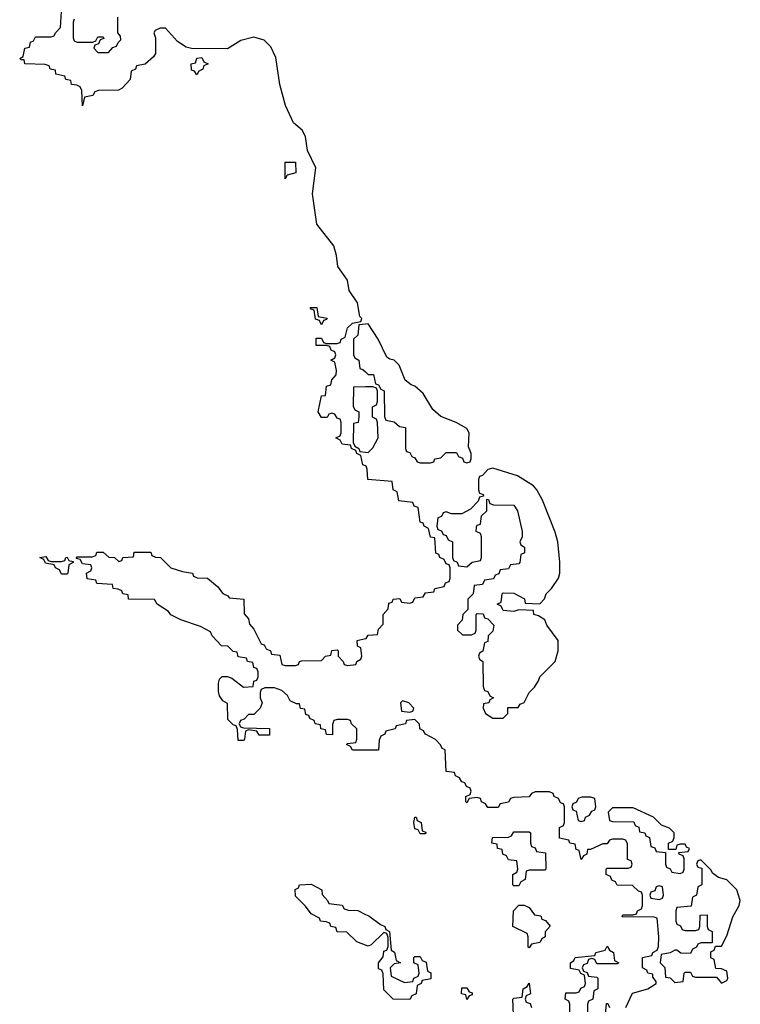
# Model space of a CAD drawing. Header units: inches. Extents: x 2718490 to 2828976, y 856982 to 957410.
# Tile 61 of 63: x 2798669 to 2801442, y 903150 to 906940. Entities that reach past the tile are written whole.
import ezdxf

# ---------------------------------------------------------------- set-up
doc = ezdxf.new("R2010")
doc.units = ezdxf.units.IN
doc.header["$MEASUREMENT"] = 0
doc.layers.add('C7990', color=7, linetype='Continuous')
doc.layers.add('C8900', color=7, linetype='Continuous')

msp = doc.modelspace()

# ---------------------------------------------------------------- linework, layer by layer
at = {"layer": 'C7990', "color": 6}
for points in [[(2800000, 905222.7), (2799990, 905226), (2799982, 905262), (2799966, 905270), (2799962, 905282), (2799946, 905290), (2799942, 905302), (2799910, 905306), (2799902, 905322), (2799886, 905330), (2799902, 905338), (2799906, 905350), (2799906, 905390), (2799902, 905402), (2799890, 905406), (2799882, 905422), (2799870, 905426), (2799858, 905422), (2799851.6, 905408.4), (2799830, 905409), (2799818, 905430), (2799830, 905492), (2799846, 905494), (2799849, 905530), (2799866, 905534), (2799870, 905554), (2799887.3, 905572.7), (2799888, 905590), (2799882, 905622), (2799866, 905630), (2799882, 905638), (2799886, 905650), (2799882, 905662), (2799868, 905668), (2799862, 905682), (2799850, 905686), (2799810, 905686), (2799810, 905714), (2799830, 905714), (2799838, 905698), (2799850, 905694), (2799890, 905694), (2799902, 905698), (2799906, 905710), (2799922, 905718), (2799930, 905754), (2799950, 905772), (2799982, 905778), (2799986, 905790), (2799978, 905798), (2799969.2, 905850), (2799937.2, 905897.2), (2799930, 905938), (2799893.2, 905990), (2799888, 906032), (2799877.2, 906070), (2799812.3, 906152.3), (2799796, 906270), (2799809, 906370), (2799776, 906436), (2799769.2, 906490), (2799755.3, 906515.3), (2799722.7, 906542.7), (2799691.3, 906610), (2799669.8, 906690), (2799654.1, 906794.1), (2799635.9, 906835.9), (2799610, 906861.3), (2799570, 906873.3), (2799519.5, 906860.5), (2799468, 906828), (2799330, 906828.7), (2799310, 906834), (2799276.5, 906856.5), (2799230, 906908), (2799210, 906908), (2799190, 906898), (2799184.7, 906890), (2799192, 906870), (2799192, 906850), (2799191.3, 906810), (2799183.6, 906796.4), (2799151.6, 906768.4), (2799118, 906762), (2799114, 906750), (2799098, 906742), (2799094, 906710), (2799063.6, 906676.4), (2799049, 906669), (2798972.7, 906667.3), (2798958, 906662), (2798950, 906648), (2798918, 906642), (2798910, 906608), (2798908, 906668), (2798902, 906682), (2798888.4, 906688.4), (2798868, 906690), (2798866, 906706), (2798846, 906710), (2798842, 906722), (2798808, 906730), (2798806, 906746), (2798786, 906750), (2798782, 906762), (2798767.3, 906767.3), (2798688, 906770), (2798686, 906786), (2798674, 906786), (2798668.9, 906791.1), (2798682, 906798), (2798688, 906830), (2798706, 906834), (2798710, 906854), (2798722, 906858), (2798730, 906874), (2798790, 906874), (2798802, 906878), (2798806, 906890), (2798826, 906910), (2798830, 906972)], [(2798878, 906942), (2798874, 906930), (2798874, 906870), (2798878, 906858), (2798890, 906854), (2798950, 906854), (2798962, 906858), (2798970, 906874), (2798990, 906874), (2798992.7, 906867.3), (2798978, 906862), (2798972.7, 906847.3), (2798958, 906842), (2798954, 906830), (2798970, 906814), (2799010, 906814), (2799027.3, 906832.7), (2799042, 906838), (2799047.3, 906852.7), (2799058, 906862), (2799056.4, 906876.4), (2799046, 906890), (2799046, 906950)], [(2800000, 905767.9), (2799974, 905766), (2799970, 905726), (2799954, 905710), (2799954, 905650), (2799958, 905638), (2799974, 905630), (2799978, 905598), (2799990, 905594), (2800000, 905584)], [(2800000, 905526.8), (2799954, 905526), (2799952.7, 905452.7), (2799958, 905438), (2799974, 905430), (2799974, 905410), (2799971.1, 905388.9), (2799954, 905386), (2799952.7, 905312.7), (2799958, 905298), (2799974, 905290), (2799978, 905278), (2800000, 905275.2)], [(2800000, 904128), (2799950, 904128), (2799942, 904142), (2799926, 904150), (2799930, 904154), (2799962, 904158), (2799966, 904170), (2799966, 904210), (2799946, 904230), (2799942, 904242), (2799930, 904246), (2799890, 904246), (2799878, 904242), (2799872.7, 904227.3), (2799872.7, 904187.3), (2799850, 904188.7), (2799846, 904206), (2799828, 904210), (2799826, 904226), (2799806, 904230), (2799802, 904242), (2799786, 904250), (2799782, 904262), (2799770, 904266), (2799766, 904286), (2799748.9, 904288.9), (2799746, 904306), (2799734, 904306), (2799710, 904318), (2799699, 904339), (2799678, 904358), (2799650, 904368.7), (2799612, 904368), (2799598, 904362), (2799594, 904350), (2799594, 904330), (2799602, 904310), (2799594, 904290), (2799570, 904266), (2799550, 904266), (2799532.7, 904247.3), (2799518, 904242), (2799514, 904230), (2799518, 904218), (2799530, 904214), (2799630, 904212), (2799630, 904186), (2799590, 904186), (2799582, 904202), (2799550, 904206), (2799538, 904202), (2799534, 904170), (2799530, 904166), (2799510, 904166), (2799507.3, 904207.3), (2799502, 904222), (2799490, 904226), (2799470, 904246), (2799468, 904308), (2799450, 904318), (2799438, 904338), (2799433.6, 904353.6), (2799434, 904386), (2799438, 904402), (2799448, 904412), (2799468.4, 904411.6), (2799485.4, 904405.4), (2799530, 904371.3), (2799567.3, 904372.7), (2799570, 904394), (2799582, 904398), (2799586, 904410), (2799586, 904430), (2799582, 904442), (2799570, 904446), (2799566, 904466), (2799546, 904470), (2799542, 904482), (2799510, 904488), (2799506, 904506), (2799490, 904508), (2799470, 904528), (2799446, 904530), (2799410, 904568), (2799403.1, 904583.1), (2799364.5, 904604.5), (2799288.7, 904630), (2799250, 904649.6), (2799241.5, 904661.5), (2799198, 904690), (2799188, 904708), (2799088, 904710), (2799086, 904726), (2799066, 904730), (2799062, 904742), (2799048.4, 904748.4), (2799028, 904750), (2799026, 904766), (2798966, 904770), (2798962, 904782), (2798928, 904788), (2798926, 904810), (2798942, 904818), (2798946, 904830), (2798942, 904842), (2798910, 904846), (2798902, 904862), (2798886, 904866), (2798890, 904872), (2798947.3, 904872.7), (2798962, 904878), (2798966, 904890), (2798990, 904890.4), (2799011.3, 904871.3), (2799034, 904870), (2799050, 904854), (2799062, 904858), (2799066, 904870), (2799107.3, 904872.7), (2799110, 904890.6), (2799170, 904890.7), (2799174, 904890), (2799178, 904878), (2799191.3, 904871.3), (2799211.3, 904870), (2799250.6, 904830.6), (2799295.5, 904815.5), (2799334, 904810), (2799338, 904798), (2799351.3, 904791.3), (2799391.3, 904790), (2799430, 904758), (2799450, 904731), (2799470, 904722), (2799474.8, 904714.8), (2799531.3, 904710), (2799532.7, 904652.7), (2799550, 904634), (2799552.7, 904612.7), (2799570, 904594), (2799598, 904538), (2799610, 904534), (2799618, 904518), (2799634, 904510), (2799638, 904498), (2799670, 904494), (2799678, 904458), (2799690, 904454), (2799730, 904454), (2799742, 904458), (2799746, 904470), (2799752.7, 904472.7), (2799830, 904474), (2799846, 904490), (2799866, 904494), (2799870, 904512), (2799890, 904514), (2799894, 904510), (2799894, 904490), (2799914, 904470), (2799918, 904458), (2799930, 904454), (2799962, 904458), (2799966, 904470), (2799982, 904478), (2799986, 904490), (2799982, 904522), (2799968.4, 904528.4), (2799968, 904550), (2800000, 904557.5)], [(2800000, 903377.6), (2799966, 903390), (2799927.3, 903427.3), (2799890, 903428.7), (2799886, 903446), (2799866, 903450), (2799862, 903462), (2799848, 903468), (2799826, 903470), (2799822, 903482), (2799790, 903498), (2799768.4, 903528.4), (2799730, 903566), (2799728.4, 903591.6), (2799742, 903598), (2799746, 903610), (2799790, 903612), (2799832, 903590), (2799832.7, 903572.7), (2799854, 903550), (2799858, 903538), (2799910, 903532), (2799918, 903518), (2799932.7, 903512.7), (2799970, 903511), (2800000, 903496)]]:
    msp.add_lwpolyline(points, dxfattribs=at)
for points in [[(2799350, 906728), (2799342, 906742), (2799330, 906746), (2799328.7, 906770), (2799346, 906774), (2799350, 906792), (2799370, 906794), (2799378, 906778), (2799394, 906770), (2799378, 906762), (2799374, 906750), (2799358, 906742)], [(2799690, 906328), (2799690, 906392), (2799730, 906392), (2799732, 906350), (2799698, 906342)], [(2799830, 905766), (2799822, 905782), (2799807.3, 905787.3), (2799802, 905822), (2799790, 905826), (2799787.3, 905832.7), (2799812.7, 905832.7), (2799818, 905798), (2799851.6, 905791.6), (2799850, 905786), (2799838, 905782)], [(2798790, 904854), (2798830, 904854), (2798842, 904858), (2798846, 904870), (2798851.6, 904871.6), (2798858, 904858), (2798874, 904854), (2798874, 904850), (2798858, 904842), (2798854, 904810), (2798850, 904806), (2798830, 904806), (2798822, 904822), (2798806, 904830), (2798802, 904842), (2798768.4, 904848.4), (2798762, 904862), (2798746, 904870), (2798770, 904874), (2798778, 904858)]]:
    msp.add_lwpolyline(points, close=True, dxfattribs=at)
at = {"layer": 'C8900', "color": 6}
for points in [[(2800000, 905584), (2800010, 905574), (2800030, 905574), (2800038, 905538), (2800050, 905534), (2800058, 905518), (2800071.3, 905511.3), (2800072.7, 905412.7), (2800078, 905398), (2800110, 905392), (2800130, 905374), (2800154, 905370), (2800154, 905290), (2800158, 905278), (2800170, 905274), (2800178, 905258), (2800190, 905254), (2800198, 905238), (2800210, 905234), (2800250, 905234), (2800262, 905238), (2800266, 905250), (2800290, 905254), (2800310, 905274), (2800350, 905274), (2800358, 905258), (2800372.7, 905252.7), (2800378, 905238), (2800390, 905234), (2800402, 905238), (2800406, 905250), (2800406, 905270), (2800396.4, 905296.4), (2800398, 905350), (2800390, 905366), (2800348, 905390), (2800290, 905412.7), (2800259.1, 905439.1), (2800221.7, 905501.7), (2800190, 905529.3), (2800175.1, 905535.1), (2800152.9, 905552.9), (2800129, 905610), (2800110, 905629), (2800092.9, 905632.9), (2800081.2, 905641.2), (2800049, 905710), (2800010, 905768.7), (2800000, 905767.9)], [(2800000, 905275.2), (2800010, 905274), (2800028.4, 905291.6), (2800048, 905330), (2800046, 905390), (2800042, 905402), (2800026, 905410), (2800026, 905450), (2800042, 905458), (2800046, 905470), (2800046, 905510), (2800042, 905522), (2800027.3, 905527.3), (2800000, 905526.8)], [(2800000, 904557.5), (2800002, 904558), (2800010, 904571.3), (2800046, 904574), (2800050, 904594), (2800067.3, 904612.7), (2800068, 904650), (2800087.3, 904672.7), (2800090, 904694), (2800102, 904698), (2800106, 904710), (2800131.6, 904711.6), (2800138, 904698), (2800170, 904694), (2800182, 904698), (2800190, 904714), (2800222, 904718), (2800230, 904734), (2800262, 904738), (2800266, 904750), (2800302, 904758), (2800308, 904772), (2800322, 904778), (2800326, 904790), (2800326, 904830), (2800322, 904842), (2800310, 904846), (2800302, 904862), (2800286, 904870), (2800282, 904882), (2800270, 904886), (2800266, 904946), (2800250, 904948), (2800242, 904982), (2800226, 904990), (2800222, 905002), (2800210, 905006), (2800202, 905062), (2800187.3, 905067.3), (2800182, 905082), (2800128, 905088), (2800122, 905122), (2800106, 905130), (2800102, 905162), (2800008.7, 905170), (2800006, 905210), (2800002, 905222), (2800000, 905222.7)], [(2801002, 903138), (2801027.3, 903192.7), (2801086, 903210), (2801118, 903230), (2801118, 903238), (2801106, 903254), (2801106, 903266), (2801086, 903270), (2801082, 903282), (2801066, 903290), (2801066, 903330), (2801102, 903338), (2801106, 903350), (2801122, 903358), (2801127.3, 903372.7), (2801128.7, 903410), (2801122, 903482), (2801110, 903486), (2800987.3, 903487.3), (2800990, 903494), (2801030, 903494), (2801042, 903498), (2801046, 903510), (2801062, 903518), (2801066, 903530), (2801066, 903570), (2801062, 903582), (2801050, 903586), (2801027.3, 903607.3), (2800968.4, 903608.4), (2800962, 903622), (2800947.3, 903627.3), (2800942, 903642), (2800926, 903650), (2800926, 903670), (2800930, 903674), (2801010, 903674), (2801022, 903678), (2801026, 903690), (2801022, 903702), (2801008, 903708), (2801007.3, 903767.3), (2801002, 903782), (2800990, 903786), (2800950, 903786), (2800938, 903782), (2800930, 903768), (2800912.7, 903767.3), (2800866, 903746), (2800854, 903746), (2800851.6, 903728.4), (2800838, 903722), (2800830, 903708), (2800822, 903742), (2800810, 903746), (2800806, 903766), (2800786, 903770), (2800782, 903782), (2800746, 903790), (2800746, 903830), (2800762, 903838), (2800766, 903850), (2800766, 903910), (2800762, 903922), (2800750, 903926), (2800742, 903942), (2800726, 903950), (2800722, 903962), (2800707.3, 903967.3), (2800652.7, 903967.3), (2800638, 903962), (2800630, 903948), (2800570, 903946), (2800558, 903942), (2800550, 903928), (2800518, 903922), (2800510, 903908), (2800470, 903908), (2800462, 903922), (2800446, 903930), (2800442, 903942), (2800430, 903946), (2800398, 903942), (2800390, 903926), (2800386, 903930), (2800386, 903950), (2800402, 903958), (2800406, 903970), (2800402, 903982), (2800388, 903988), (2800382, 904002), (2800370, 904006), (2800362, 904022), (2800346, 904030), (2800342, 904042), (2800310, 904046), (2800306, 904130), (2800295.3, 904135.3), (2800288.7, 904148.7), (2800268.7, 904168.7), (2800230, 904189.2), (2800223.1, 904203.1), (2800208.7, 904210), (2800208, 904228), (2800190, 904246), (2800158, 904242), (2800154, 904230), (2800118, 904222), (2800114, 904210), (2800078, 904202), (2800074, 904190), (2800058, 904182), (2800052.7, 904167.3), (2800050, 904128), (2800000, 904128)], [(2800000, 903496), (2800012, 903490), (2800056.9, 903456.9), (2800074, 903450), (2800078, 903438), (2800092, 903430), (2800098, 903358), (2800111.3, 903351.3), (2800118, 903318), (2800134, 903310), (2800110, 903306), (2800094, 903290), (2800098, 903258), (2800150, 903234), (2800182, 903238), (2800186, 903250), (2800202, 903258), (2800206, 903270), (2800202, 903302), (2800186, 903310), (2800186, 903330), (2800190, 903334), (2800210, 903334), (2800218, 903318), (2800232.7, 903312.7), (2800238, 903278), (2800251.6, 903271.6), (2800251.6, 903248.4), (2800218, 903242), (2800214, 903230), (2800198, 903222), (2800194, 903190), (2800178, 903182), (2800170, 903168), (2800106, 903170), (2800070, 903206), (2800067.3, 903267.3), (2800062, 903282), (2800050, 903286), (2800049.2, 903310), (2800067.3, 903332.7), (2800070, 903354), (2800082, 903358), (2800087.3, 903372.7), (2800087.3, 903407.3), (2800082, 903422), (2800070, 903426), (2800021, 903379), (2800010, 903374), (2800000, 903377.6)], [(2800787.3, 903087.3), (2800786, 903150), (2800782, 903162), (2800768, 903170), (2800770, 903194), (2800810, 903194), (2800822, 903198), (2800828, 903212), (2800842, 903218), (2800846, 903230), (2800842, 903262), (2800828, 903268), (2800822, 903282), (2800788.4, 903288.4), (2800788, 903310), (2800802, 903318), (2800806, 903330), (2800882, 903338), (2800886, 903350), (2800922, 903358), (2800930, 903374), (2800938, 903358), (2800954, 903350), (2800958, 903318), (2800974, 903310), (2800970, 903306), (2800890, 903306), (2800882, 903322), (2800870, 903326), (2800858, 903322), (2800852.7, 903307.3), (2800838, 903302), (2800834, 903290), (2800838, 903278), (2800852.7, 903272.7), (2800858, 903258), (2800890, 903254), (2800894, 903250), (2800894, 903210), (2800878, 903202), (2800874, 903170), (2800858, 903162), (2800854, 903150), (2800854, 903110)], [(2800568.9, 903108.9), (2800566, 903170), (2800570, 903174), (2800602, 903178), (2800606, 903210), (2800622, 903218), (2800630, 903232), (2800634, 903190), (2800618, 903182), (2800614, 903170), (2800618, 903158), (2800632.7, 903152.7), (2800638, 903138)], [(2800922, 903098), (2800927.3, 903152.7), (2800932.7, 903152.7), (2800938, 903138)]]:
    msp.add_lwpolyline(points, dxfattribs=at)
for points in [[(2800490, 905214), (2800470, 905208), (2800450, 905186), (2800438, 905182), (2800434, 905170), (2800434, 905130), (2800438, 905118), (2800452.7, 905112.7), (2800454, 905106), (2800438, 905102), (2800432.7, 905087.3), (2800403.6, 905056.4), (2800370, 905038), (2800330, 905038), (2800310, 905046), (2800298, 905042), (2800292.7, 905027.3), (2800278, 905022), (2800274, 904990), (2800278, 904978), (2800292.7, 904972.7), (2800298, 904958), (2800310, 904954), (2800318, 904938), (2800334, 904930), (2800334, 904870), (2800338, 904858), (2800352, 904852), (2800358, 904838), (2800390, 904834), (2800410, 904852), (2800442, 904858), (2800446, 904870), (2800446, 904950), (2800442, 904962), (2800426, 904970), (2800427.3, 904987.3), (2800430, 904994), (2800442, 904998), (2800446, 905030), (2800466, 905050), (2800466, 905094), (2800472.7, 905092.7), (2800478, 905078), (2800492.7, 905072.7), (2800570.7, 905070.7), (2800584.7, 905050), (2800602, 904970), (2800602, 904950), (2800594, 904930), (2800598, 904918), (2800612, 904910), (2800612, 904888), (2800598, 904882), (2800594, 904850), (2800590, 904846), (2800558, 904842), (2800550, 904826), (2800518, 904822), (2800512.7, 904807.3), (2800498, 904802), (2800492.7, 904787.3), (2800458, 904782), (2800450, 904766), (2800418, 904762), (2800414, 904730), (2800394, 904710), (2800394, 904670), (2800374, 904650), (2800371.6, 904628.4), (2800354, 904610), (2800354, 904590), (2800372.7, 904572.7), (2800407.3, 904572.7), (2800422, 904578), (2800426, 904590), (2800426, 904650), (2800430, 904654), (2800452.7, 904652.7), (2800458, 904638), (2800470, 904634), (2800494, 904610), (2800490, 904586), (2800472, 904568), (2800470, 904546), (2800458, 904542), (2800451.3, 904508.7), (2800438, 904502), (2800434, 904490), (2800438, 904478), (2800451.3, 904470), (2800452.7, 904372.7), (2800458, 904358), (2800470, 904354), (2800478, 904338), (2800492, 904330), (2800478, 904322), (2800474, 904310), (2800454, 904306), (2800452, 904290), (2800462, 904270), (2800490, 904251.3), (2800530, 904252), (2800548, 904270), (2800547.3, 904292.7), (2800587.3, 904292.7), (2800595.3, 904304.7), (2800610, 904312), (2800629.3, 904350), (2800649.6, 904370.4), (2800664.8, 904395.2), (2800670, 904410.8), (2800729, 904470), (2800741.2, 904510), (2800741.2, 904550), (2800697.2, 904610), (2800689.3, 904629.3), (2800665.2, 904645.2), (2800648, 904650), (2800646, 904666), (2800590, 904668.7), (2800570, 904662), (2800530, 904666), (2800522, 904682), (2800506, 904690), (2800522, 904698), (2800526, 904730), (2800530, 904734), (2800570, 904732), (2800611.1, 904711.1), (2800614, 904694), (2800670, 904692), (2800688.9, 904711.1), (2800695.3, 904730), (2800715.3, 904750), (2800742, 904790), (2800748, 904810), (2800748, 904852), (2800739.5, 904930), (2800730, 904968), (2800681.2, 905090), (2800659, 905130), (2800645.6, 905145.6), (2800584.1, 905184.1)], [(2800142, 904318), (2800134, 904310), (2800138, 904278), (2800170, 904274), (2800182, 904278), (2800186, 904290), (2800166, 904310)], [(2800867.3, 903947.3), (2800832.7, 903947.3), (2800818, 903942), (2800812, 903928), (2800798, 903922), (2800794, 903910), (2800798, 903898), (2800810, 903894), (2800818, 903858), (2800830, 903854), (2800842, 903858), (2800846, 903870), (2800862, 903878), (2800870, 903894), (2800882, 903898), (2800886, 903910), (2800882, 903942)], [(2801030, 903906), (2800950, 903906), (2800934, 903890), (2800938, 903858), (2800950, 903854), (2801032.7, 903852.7), (2801038, 903838), (2801051.6, 903831.6), (2801054, 903814), (2801074, 903810), (2801078, 903798), (2801092.7, 903792.7), (2801098, 903758), (2801112.7, 903752.7), (2801118, 903738), (2801154, 903734), (2801154, 903690), (2801158, 903678), (2801172, 903672), (2801178, 903658), (2801210, 903654), (2801222, 903658), (2801226, 903670), (2801226, 903710), (2801222, 903722), (2801207.3, 903727.3), (2801206, 903734), (2801242, 903738), (2801246, 903750), (2801235.3, 903755.3), (2801230, 903766), (2801210, 903766), (2801198, 903762), (2801194, 903746), (2801166, 903746), (2801166, 903770), (2801182, 903778), (2801187.3, 903792.7), (2801188, 903810), (2801170, 903828), (2801139, 903839), (2801108, 903870)], [(2800210, 903806), (2800202, 903822), (2800190, 903826), (2800186, 903850), (2800189.1, 903870.9), (2800194, 903870), (2800198, 903858), (2800214, 903850), (2800218, 903818), (2800232, 903812), (2800230, 903806)], [(2800570, 903606), (2800566, 903610), (2800566, 903650), (2800582, 903658), (2800586, 903670), (2800582, 903702), (2800550, 903706), (2800542, 903722), (2800528.4, 903728.4), (2800526, 903746), (2800508, 903750), (2800506, 903766), (2800486, 903770), (2800488, 903792), (2800550, 903794), (2800562, 903798), (2800570, 903814), (2800630, 903814), (2800634, 903810), (2800634, 903770), (2800638, 903758), (2800652, 903752), (2800658, 903738), (2800692.7, 903732.7), (2800694, 903670), (2800690, 903666), (2800630, 903666), (2800618, 903662), (2800614, 903630), (2800598, 903622), (2800590, 903606)], [(2801290, 903706), (2801278, 903702), (2801274, 903690), (2801278, 903678), (2801294, 903674), (2801294, 903610), (2801278, 903602), (2801274, 903570), (2801258, 903562), (2801252.7, 903527.3), (2801198, 903522), (2801194, 903510), (2801194, 903470), (2801198, 903458), (2801212, 903452), (2801218, 903438), (2801230, 903434), (2801270, 903434), (2801282, 903438), (2801286, 903450), (2801287.3, 903492.7), (2801314, 903494), (2801314, 903450), (2801318, 903438), (2801334, 903430), (2801334, 903386), (2801290, 903386), (2801278, 903382), (2801274, 903370), (2801258, 903362), (2801250, 903346), (2801212.7, 903347.3), (2801198, 903358), (2801190, 903358), (2801171.6, 903348.4), (2801138, 903342), (2801134, 903310), (2801151.6, 903291.6), (2801154, 903254), (2801171.6, 903251.6), (2801190, 903234), (2801222, 903238), (2801226, 903270), (2801230, 903274), (2801250, 903274), (2801258, 903258), (2801270, 903254), (2801350, 903254), (2801370, 903232), (2801390, 903242), (2801394, 903250), (2801390, 903278), (2801370, 903286), (2801347.3, 903287.3), (2801342, 903322), (2801328.4, 903328.4), (2801328, 903352), (2801342, 903358), (2801346, 903374), (2801370, 903374), (2801390, 903414), (2801413.2, 903486.8), (2801438, 903530), (2801442, 903550), (2801428.7, 903590), (2801390, 903628.7), (2801358, 903638), (2801335.3, 903655.3), (2801330, 903666)], [(2801130, 903606), (2801118, 903602), (2801112.7, 903587.3), (2801098, 903582), (2801094, 903570), (2801098, 903558), (2801130, 903554), (2801142, 903558), (2801146, 903570), (2801142, 903602)], [(2800630, 903368), (2800626, 903370), (2800626, 903410), (2800622, 903422), (2800566, 903450), (2800568.7, 903510), (2800590, 903532), (2800610, 903532), (2800630, 903522), (2800650, 903494), (2800674, 903490), (2800678, 903478), (2800692.7, 903472.7), (2800710.9, 903450.9), (2800691.3, 903428.7), (2800691, 903410), (2800678, 903402), (2800670, 903388), (2800638, 903382)], [(2800390, 903168.7), (2800386, 903186), (2800368.7, 903190), (2800370, 903214), (2800390, 903214), (2800398, 903198), (2800410, 903194), (2800410, 903186), (2800398, 903182)]]:
    msp.add_lwpolyline(points, close=True, dxfattribs=at)

doc.saveas('drawing.dxf')
